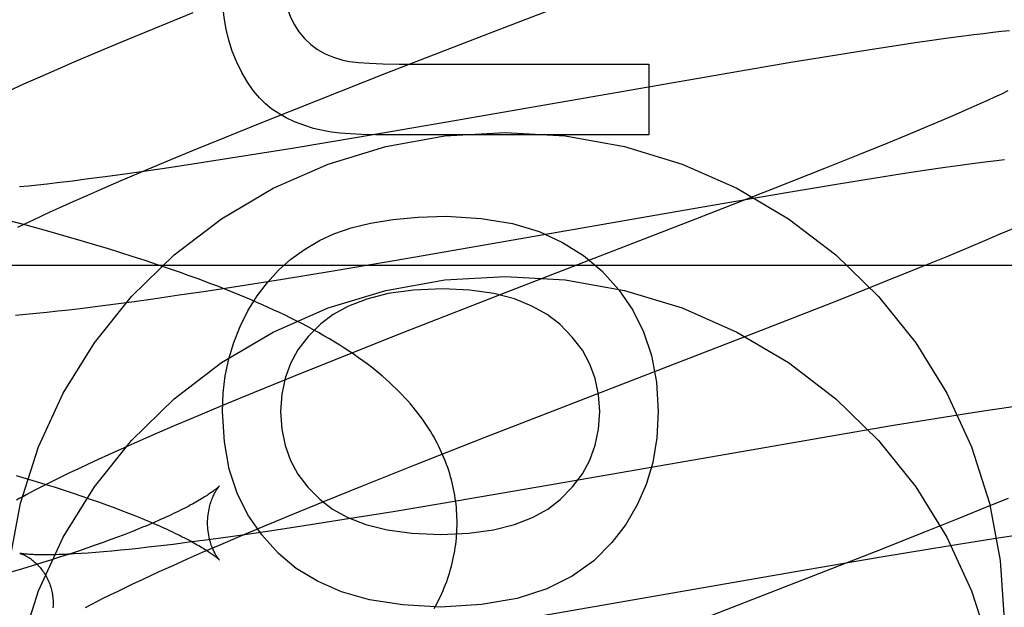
# Model space of a CAD drawing. Header units: inches. Extents: x 0 to 248, y 0 to 160.
# Tile 36 of 73: x 86.3619 to 86.5158, y 82.1773 to 82.2691. Entities that reach past the tile are written whole.
import ezdxf

# ---------------------------------------------------------------- set-up
doc = ezdxf.new("R2010")
doc.units = ezdxf.units.IN
doc.header["$LTSCALE"] = 13.627625
doc.header["$MEASUREMENT"] = 0
doc.linetypes.add('HIDDEN', pattern=[0.2, 0.1, -0.1])
doc.layers.add('DEFAULT_2', color=8, linetype='HIDDEN')
doc.layers.add('RIGHTHAND_DOOR_ASSEMBLY', color=7, linetype='CONTINUOUS')

msp = doc.modelspace()

# ---------------------------------------------------------------- linework, layer by layer
at = {"layer": 'DEFAULT_2', "color": 8, "linetype": 'HIDDEN'}
for p, q in [((86.43603093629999, 82.2673015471), (86.4559949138, 82.2750251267)), ((86.3889914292, 82.2701966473), (86.3828458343, 82.2676950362)), ((86.3828458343, 82.2676950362), (86.3778977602, 82.2656507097)), ((86.41929025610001, 82.2607981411), (86.43603093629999, 82.2673015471)), ((86.5070175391, 82.2662161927), (86.5044719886, 82.2658623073)), ((86.50948792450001, 82.2665454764), (86.5070175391, 82.2662161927)), ((86.5110680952, 82.2667475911), (86.50948792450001, 82.2665454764)), ((86.51257852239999, 82.2669336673), (86.5110680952, 82.2667475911)), ((86.5140106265, 82.2671028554), (86.51257852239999, 82.2669336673)), ((86.5153639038, 82.2672554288), (86.5140106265, 82.2671028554)), ((86.51663917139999, 82.2673918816), (86.5153639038, 82.2672554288)), ((86.3778977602, 82.2656507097), (86.3740659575, 82.2640449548)), ((86.4982452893, 82.2649472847), (86.4944919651, 82.2643691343)), ((86.5018600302, 82.2654861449), (86.4982452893, 82.2649472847)), ((86.5044719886, 82.2658623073), (86.5018600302, 82.2654861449)), ((86.3740659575, 82.2640449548), (86.37035587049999, 82.262467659)), ((86.4896157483, 82.2635951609), (86.48247041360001, 82.2624250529)), ((86.4944919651, 82.2643691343), (86.4896157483, 82.2635951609)), ((86.37035587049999, 82.262467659), (86.3676583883, 82.2613045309)), ((86.42409807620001, 82.2621582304), (86.460257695, 82.2621582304)), ((86.460257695, 82.2621582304), (86.460257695, 82.2511077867)), ((86.48247041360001, 82.2624250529), (86.4728066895, 82.260794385)), ((86.365035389, 82.2601581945), (86.3624918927, 82.2590299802)), ((86.3676583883, 82.2613045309), (86.365035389, 82.2601581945)), ((86.40840694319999, 82.25652116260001), (86.41929025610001, 82.2607981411)), ((86.4728066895, 82.260794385), (86.4286938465, 82.2531099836)), ((86.3624918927, 82.2590299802), (86.36003676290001, 82.25792296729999)), ((86.5142908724, 82.2570101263), (86.5131636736, 82.256496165)), ((86.5153628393, 82.2575058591), (86.5142908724, 82.2570101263)), ((86.5163784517, 82.25798272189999), (86.5153628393, 82.2575058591)), ((86.4000054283, 82.2531750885), (86.40840694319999, 82.25652116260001)), ((86.5119824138, 82.2559645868), (86.5101118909, 82.2551354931)), ((86.5131636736, 82.256496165), (86.5119824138, 82.2559645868)), ((86.50812666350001, 82.2542699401), (86.5060309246, 82.2533696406)), ((86.5101118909, 82.2551354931), (86.50812666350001, 82.2542699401)), ((86.3939429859, 82.2507273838), (86.4000054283, 82.2531750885)), ((86.4286938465, 82.2531099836), (86.41469616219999, 82.2507100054)), ((86.5038289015, 82.25243620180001), (86.5007349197, 82.2511426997)), ((86.5060309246, 82.2533696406), (86.5038289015, 82.25243620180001)), ((86.460257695, 82.2511077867), (86.4198620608, 82.2511077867)), ((86.5007349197, 82.2511426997), (86.4974697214, 82.2497964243)), ((86.3890786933, 82.2487376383), (86.3939429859, 82.2507273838)), ((86.41469616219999, 82.2507100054), (86.4045180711, 82.2490120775)), ((86.4974697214, 82.2497964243), (86.4931628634, 82.24804428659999)), ((86.38440821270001, 82.2468004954), (86.3890786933, 82.2487376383)), ((86.3968872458, 82.24777735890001), (86.3905973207, 82.2467922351)), ((86.4045180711, 82.2490120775), (86.3968872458, 82.24777735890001)), ((86.4931628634, 82.24804428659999), (86.4876915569, 82.24584856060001)), ((86.3808255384, 82.2452931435), (86.38440821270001, 82.2468004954)), ((86.3905973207, 82.2467922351), (86.3855619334, 82.2460302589)), ((86.506594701, 82.2460600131), (86.50892072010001, 82.246386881)), ((86.50892072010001, 82.246386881), (86.5111367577, 82.2466869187)), ((86.5111367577, 82.2466869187), (86.51323838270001, 82.2469593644)), ((86.51323838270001, 82.2469593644), (86.51457365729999, 82.24712533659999)), ((86.51457365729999, 82.24712533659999), (86.5158547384, 82.2472785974)), ((86.3779523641, 82.24493625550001), (86.3752556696, 82.2445691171)), ((86.3773911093, 82.2438272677), (86.3808255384, 82.2452931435)), ((86.38168428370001, 82.2454630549), (86.3779523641, 82.24493625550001)), ((86.3855619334, 82.2460302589), (86.38168428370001, 82.2454630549)), ((86.4876915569, 82.24584856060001), (86.4799426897, 82.2427808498)), ((86.49535263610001, 82.2443559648), (86.49988819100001, 82.2450639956)), ((86.49988819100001, 82.2450639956), (86.5033299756, 82.2455839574)), ((86.5033299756, 82.2455839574), (86.506594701, 82.2460600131)), ((86.36470012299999, 82.2432778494), (86.3632543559, 82.2431248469)), ((86.3661958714, 82.2434433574), (86.36470012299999, 82.2432778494)), ((86.367740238, 82.24362121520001), (86.3661958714, 82.2434433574)), ((86.37014500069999, 82.243910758), (86.367740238, 82.24362121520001)), ((86.3726516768, 82.2442269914), (86.37014500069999, 82.243910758)), ((86.3752556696, 82.2445691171), (86.3726516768, 82.2442269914)), ((86.37491895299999, 82.2427572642), (86.3773911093, 82.2438272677)), ((86.4814462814, 82.2420731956), (86.48959535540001, 82.2434279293)), ((86.48959535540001, 82.2434279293), (86.49535263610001, 82.2443559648)), ((86.3632543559, 82.2431248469), (86.3618599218, 82.24298447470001)), ((86.3702602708, 82.2406997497), (86.37254054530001, 82.2417142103)), ((86.37254054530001, 82.2417142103), (86.37491895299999, 82.2427572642)), ((86.4799426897, 82.2427808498), (86.467526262, 82.2379305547)), ((86.46838956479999, 82.2398378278), (86.4814462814, 82.2420731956)), ((86.36808232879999, 82.2397155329), (86.3702602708, 82.2406997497)), ((86.3653450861, 82.2384534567), (86.3666893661, 82.2390770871)), ((86.3666893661, 82.2390770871), (86.36808232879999, 82.2397155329)), ((86.42257967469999, 82.2318613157), (86.46838956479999, 82.2398378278)), ((86.3629131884, 82.2369914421), (86.35988697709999, 82.2378053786)), ((86.3616161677, 82.2366771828), (86.3628072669, 82.2372528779)), ((86.3628072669, 82.2372528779), (86.3640506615, 82.2378451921)), ((86.3659192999, 82.2361633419), (86.3629131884, 82.2369914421)), ((86.3640506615, 82.2378451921), (86.3653450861, 82.2384534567)), ((86.467526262, 82.2379305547), (86.43871973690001, 82.22677961)), ((86.3679115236, 82.2356028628), (86.3659192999, 82.2361633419)), ((86.3698938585, 82.23503521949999), (86.3679115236, 82.2356028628)), ((86.51279529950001, 82.2346172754), (86.5151748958, 82.2356333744)), ((86.5151748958, 82.2356333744), (86.51744472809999, 82.2366173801)), ((86.3718656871, 82.2344600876), (86.3698938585, 82.23503521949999)), ((86.37382596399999, 82.2338772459), (86.3718656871, 82.2344600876)), ((86.5103449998, 82.23358493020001), (86.51279529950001, 82.2346172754)), ((86.37577361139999, 82.23328646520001), (86.37382596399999, 82.2338772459)), ((86.3777077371, 82.232687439), (86.37577361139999, 82.23328646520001)), ((86.3796283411, 82.23207954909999), (86.3777077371, 82.232687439)), ((86.5069692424, 82.2321819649), (86.5103449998, 82.23358493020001)), ((86.38153565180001, 82.2314620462), (86.3796283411, 82.23207954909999)), ((86.3834298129, 82.2308341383), (86.38153565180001, 82.2314620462)), ((86.385310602, 82.23019507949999), (86.3834298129, 82.2308341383)), ((86.4109136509, 82.22989515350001), (86.42257967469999, 82.2318613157)), ((86.5025481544, 82.2303719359), (86.5069692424, 82.2321819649)), ((86.3602775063, 82.23077144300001), (86.8602775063, 82.23077144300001)), ((86.4029649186, 82.2285938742), (86.4109136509, 82.22989515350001)), ((86.49697933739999, 82.2281262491), (86.5025481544, 82.2303719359)), ((86.39634379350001, 82.2275419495), (86.4029649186, 82.2285938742)), ((86.49015196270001, 82.2254115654), (86.49697933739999, 82.2281262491)), ((86.3868193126, 82.2260963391), (86.3909864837, 82.2267175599)), ((86.3909864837, 82.2267175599), (86.39634379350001, 82.2275419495)), ((86.43871973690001, 82.22677961), (86.4219118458, 82.220223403)), ((86.3741090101, 82.2243471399), (86.3769216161, 82.2247113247)), ((86.3769216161, 82.2247113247), (86.3798074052, 82.22509988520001)), ((86.3798074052, 82.22509988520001), (86.3827665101, 82.22551208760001)), ((86.3827665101, 82.22551208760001), (86.3868193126, 82.2260963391)), ((86.47881990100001, 82.2209679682), (86.49015196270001, 82.2254115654)), ((86.3628471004, 82.2230823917), (86.3644724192, 82.2232408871)), ((86.3644724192, 82.2232408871), (86.3661343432, 82.2234127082)), ((86.3661343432, 82.2234127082), (86.367839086, 82.2235981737)), ((86.367839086, 82.2235981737), (86.3695851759, 82.2237968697)), ((86.3695851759, 82.2237968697), (86.3713691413, 82.2240081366)), ((86.3713691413, 82.2240081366), (86.3741090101, 82.2243471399)), ((86.36124704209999, 82.2229366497), (86.3628471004, 82.2230823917)), ((86.4219118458, 82.220223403), (86.412087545, 82.2163364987)), ((86.4536117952, 82.211202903), (86.47881990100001, 82.2209679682)), ((86.412087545, 82.2163364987), (86.4046817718, 82.2133648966)), ((86.4046817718, 82.2133648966), (86.39854420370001, 82.2108659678)), ((86.39854420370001, 82.2108659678), (86.3936029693, 82.2088239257)), ((86.434679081, 82.2038499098), (86.4536117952, 82.211202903)), ((86.3936029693, 82.2088239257), (86.38977665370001, 82.20722000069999)), ((86.51396366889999, 82.2081451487), (86.5102087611, 82.20756642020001)), ((86.5175779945, 82.2086843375), (86.51396366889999, 82.2081451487)), ((86.38977665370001, 82.20722000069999), (86.3860720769, 82.205644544)), ((86.50533185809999, 82.2067919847), (86.49818596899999, 82.2056213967)), ((86.5102087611, 82.20756642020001), (86.50533185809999, 82.2067919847)), ((86.3860720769, 82.205644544), (86.38337817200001, 82.2044825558)), ((86.49818596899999, 82.2056213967), (86.4885227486, 82.2039904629)), ((86.38076053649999, 82.20333814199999), (86.3782203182, 82.20221093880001)), ((86.38337817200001, 82.2044825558), (86.38076053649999, 82.20333814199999)), ((86.4238327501, 82.1995855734), (86.434679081, 82.2038499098)), ((86.4885227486, 82.2039904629), (86.44442444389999, 82.1963083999)), ((86.3782203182, 82.20221093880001), (86.37576133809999, 82.2011016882)), ((86.37417163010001, 82.20037370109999), (86.3726187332, 82.1996532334)), ((86.37576133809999, 82.2011016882), (86.37417163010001, 82.20037370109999)), ((86.3710957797, 82.1989366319), (86.3695998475, 82.1982218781)), ((86.3726187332, 82.1996532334), (86.3710957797, 82.1989366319)), ((86.415463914, 82.1962505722), (86.4238327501, 82.1995855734)), ((86.3613694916, 82.1978999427), (86.36293514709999, 82.1974309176)), ((86.36293514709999, 82.1974309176), (86.3644682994, 82.1969632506)), ((86.3644682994, 82.1969632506), (86.36596794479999, 82.1964972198)), ((86.3681425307, 82.1975138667), (86.3667451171, 82.1968226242)), ((86.3695998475, 82.1982218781), (86.3681425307, 82.1975138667)), ((86.3654245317, 82.1961567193), (86.3641859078, 82.1955193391)), ((86.3667451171, 82.1968226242), (86.3654245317, 82.1961567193)), ((86.36596794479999, 82.1964972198), (86.3674333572, 82.1960330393)), ((86.3674333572, 82.1960330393), (86.36886379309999, 82.1955709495)), ((86.36886379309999, 82.1955709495), (86.3702583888, 82.19511125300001)), ((86.40942739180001, 82.1938116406), (86.415463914, 82.1962505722)), ((86.44442444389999, 82.1963083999), (86.43043439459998, 82.1939099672)), ((86.3702583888, 82.19511125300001), (86.3716162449, 82.1946542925)), ((86.3716162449, 82.1946542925), (86.3729363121, 82.1942004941)), ((86.3729363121, 82.1942004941), (86.37421703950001, 82.19375050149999)), ((86.43043439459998, 82.1939099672), (86.42026255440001, 82.1922133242)), ((86.516408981, 82.1943031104), (86.51314032, 82.1929560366)), ((86.37421703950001, 82.19375050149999), (86.3754568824, 82.1933050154)), ((86.3754568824, 82.1933050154), (86.376655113, 82.1928644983)), ((86.376655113, 82.1928644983), (86.377811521, 82.1924292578)), ((86.377811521, 82.1924292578), (86.3789258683, 82.1919996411)), ((86.4045853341, 82.19182943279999), (86.40942739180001, 82.1938116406)), ((86.51314032, 82.1929560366), (86.5088301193, 82.191203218)), ((86.3999374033, 82.1898999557), (86.4045853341, 82.19182943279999)), ((86.41263671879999, 82.1909796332), (86.4063510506, 82.1899953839)), ((86.42026255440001, 82.1922133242), (86.41263671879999, 82.1909796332)), ((86.5088301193, 82.191203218), (86.50335614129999, 82.1890070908)), ((86.380604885, 82.1895698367), (86.37955943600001, 82.18915061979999)), ((86.3963729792, 82.18839884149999), (86.3999374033, 82.1898999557)), ((86.4063510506, 82.1899953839), (86.4013194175, 82.1892341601)), ((86.3761705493, 82.1878573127), (86.37495694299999, 82.1874153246)), ((86.3773420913, 82.18829400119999), (86.3761705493, 82.1878573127)), ((86.3784717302, 82.1887251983), (86.3773420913, 82.18829400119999)), ((86.37955943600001, 82.18915061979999), (86.3784717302, 82.1887251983)), ((86.39102093, 82.1877745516), (86.388419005, 82.1874328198)), ((86.39371554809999, 82.1881412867), (86.39102093, 82.1877745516)), ((86.3929568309, 82.18693924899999), (86.3963729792, 82.18839884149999)), ((86.3974446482, 82.1886675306), (86.39371554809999, 82.1881412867)), ((86.4013194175, 82.1892341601), (86.3974446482, 82.1886675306)), ((86.50335614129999, 82.1890070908), (86.4956055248, 82.1859393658)), ((86.5102704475, 82.18742600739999), (86.51484722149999, 82.18814479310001)), ((86.51484722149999, 82.18814479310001), (86.5183251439, 82.1886741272)), ((86.3724069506, 82.1865175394), (86.3710734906, 82.1860630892)), ((86.37370193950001, 82.1869685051), (86.3724069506, 82.1865175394)), ((86.37495694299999, 82.1874153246), (86.37370193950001, 82.1869685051)), ((86.3776361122, 82.1861918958), (86.3762955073, 82.18606443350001)), ((86.3790293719, 82.1863320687), (86.3776361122, 82.1861918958)), ((86.38047389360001, 82.1864848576), (86.3790293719, 82.1863320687)), ((86.3819683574, 82.1866501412), (86.38047389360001, 82.1864848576)), ((86.38351147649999, 82.1868277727), (86.3819683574, 82.1866501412)), ((86.3859143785, 82.1871169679), (86.38351147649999, 82.1868277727)), ((86.388419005, 82.1874328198), (86.3859143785, 82.1871169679)), ((86.39049841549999, 82.1858740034), (86.3929568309, 82.18693924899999)), ((86.496273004, 82.1851192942), (86.50446988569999, 82.18648659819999)), ((86.50446988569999, 82.18648659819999), (86.5102704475, 82.18742600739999)), ((86.3668533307, 82.1846833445), (86.3653761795, 82.18421902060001)), ((86.36829584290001, 82.1851456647), (86.3668533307, 82.1846833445)), ((86.36970284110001, 82.1856056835), (86.36829584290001, 82.1851456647)), ((86.3710734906, 82.1860630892), (86.36970284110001, 82.1856056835)), ((86.3726025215, 82.1857585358), (86.3714858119, 82.1856819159)), ((86.37377744, 82.1858477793), (86.3726025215, 82.1857585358)), ((86.3750088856, 82.1859497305), (86.37377744, 82.1858477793)), ((86.3762955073, 82.18606443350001), (86.3750088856, 82.1859497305)), ((86.3858669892, 82.1838260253), (86.38813369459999, 82.1848357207)), ((86.38813369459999, 82.1848357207), (86.39049841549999, 82.1858740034)), ((86.48316568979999, 82.1828707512), (86.496273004, 82.1851192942)), ((86.4956055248, 82.1859393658), (86.483190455, 82.1810902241)), ((86.36232169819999, 82.1832855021), (86.3607463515, 82.1828168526)), ((86.36386531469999, 82.1837529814), (86.36232169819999, 82.1832855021)), ((86.3653761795, 82.18421902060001), (86.36386531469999, 82.1837529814)), ((86.3837025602, 82.1828466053), (86.3858669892, 82.1838260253)), ((86.3796973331, 82.1809858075), (86.3809830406, 82.1815908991)), ((86.3809830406, 82.1815908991), (86.3823185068, 82.1822113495)), ((86.3823185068, 82.1822113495), (86.3837025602, 82.1828466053)), ((86.4385383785, 82.1750988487), (86.48316568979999, 82.1828707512)), ((86.3772800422, 82.1798241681), (86.3784625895, 82.18039667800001)), ((86.3784625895, 82.18039667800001), (86.3796973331, 82.1809858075)), ((86.483190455, 82.1810902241), (86.45440026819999, 82.1699456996)), ((86.3740561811, 82.17821283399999), (86.37507576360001, 82.1787315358)), ((86.37507576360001, 82.1787315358), (86.37615078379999, 82.17926891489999)), ((86.37615078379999, 82.17926891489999), (86.3772800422, 82.1798241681)), ((86.37218918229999, 82.177235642), (86.3730936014, 82.1777138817)), ((86.3730936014, 82.1777138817), (86.3740561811, 82.17821283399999))]:
    msp.add_line(p, q, dxfattribs=at)
for points in [[(86.4031021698, 82.2756030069), (86.40318799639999, 82.2738542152), (86.4034078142, 82.272253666), (86.40376686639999, 82.2708070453), (86.4042494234, 82.2694972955), (86.4048397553, 82.2683073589), (86.40554310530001, 82.2672429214)], [(86.39579657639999, 82.2625879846), (86.3951395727, 82.2642148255), (86.3945959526, 82.2659066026), (86.39416376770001, 82.2676589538), (86.39384886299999, 82.2694849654), (86.3936570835, 82.2713977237), (86.393586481, 82.27339286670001)], [(86.40554310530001, 82.2672429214), (86.4064278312, 82.2661818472), (86.40740542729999, 82.265254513), (86.4084644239, 82.2644654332), (86.40963923, 82.2638010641), (86.41096425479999, 82.2632478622), (86.4124280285, 82.2628103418)], [(86.40132181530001, 82.255159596), (86.4003296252, 82.2559518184), (86.3993629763, 82.2569163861), (86.3984190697, 82.2580476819), (86.3975063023, 82.2593625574), (86.3966330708, 82.260877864), (86.39579657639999, 82.2625879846)], [(86.4124280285, 82.2628103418), (86.4134754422, 82.2626121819), (86.41486834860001, 82.26244959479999), (86.4165940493, 82.2623223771), (86.41869063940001, 82.2622311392), (86.42119621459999, 82.2621764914), (86.42409807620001, 82.2621582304)], [(86.40953851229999, 82.2517334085), (86.4078545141, 82.252139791), (86.4062994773, 82.2526162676), (86.4048763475, 82.25316680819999), (86.403576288, 82.253779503), (86.40239046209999, 82.25444244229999), (86.40132181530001, 82.255159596)], [(86.3603606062, 82.1845936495), (86.36204404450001, 82.1935736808), (86.3648520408, 82.202351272), (86.36871193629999, 82.2107393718), (86.37358987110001, 82.2186058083), (86.3793936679, 82.225848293), (86.3860580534, 82.23234640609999), (86.39346845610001, 82.2380223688), (86.4015319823, 82.24277451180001), (86.4101183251, 82.24655408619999), (86.41911236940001, 82.2492840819), (86.4283756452, 82.25094761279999), (86.4377775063, 82.2514968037), (86.4471793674, 82.25094761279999), (86.45644264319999, 82.2492840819), (86.4654366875, 82.24655408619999), (86.4740230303, 82.24277451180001), (86.4820865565, 82.2380223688), (86.4894969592, 82.23234640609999), (86.4961613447, 82.225848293), (86.5019651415, 82.2186058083), (86.50684307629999, 82.2107393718), (86.5107029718, 82.202351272), (86.5135109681, 82.1935736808), (86.5151944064, 82.1845936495), (86.5157775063, 82.1753488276)], [(86.4198620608, 82.2511077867), (86.4174948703, 82.2511253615), (86.41539457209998, 82.2511777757), (86.4135689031, 82.2512651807), (86.4119946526, 82.2513871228), (86.4106486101, 82.2515431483), (86.40953851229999, 82.2517334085)], [(86.40875019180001, 82.2345934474), (86.41103166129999, 82.2356619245), (86.4137041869, 82.2365700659), (86.4167505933, 82.23733034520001), (86.42022240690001, 82.23790534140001), (86.4241711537, 82.2382576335), (86.4285796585, 82.238399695)], [(86.4285796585, 82.238399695), (86.4340566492, 82.23806235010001), (86.4389107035, 82.2372704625), (86.4430932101, 82.236005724), (86.4467500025, 82.23432305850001), (86.4500269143, 82.23227738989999), (86.4528753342, 82.2298504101)], [(86.3975769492, 82.2236043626), (86.3990188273, 82.2259417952), (86.4006205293, 82.2280673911), (86.40237426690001, 82.2299722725), (86.40430340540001, 82.2316830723), (86.4064313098, 82.2332264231), (86.40875019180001, 82.2345934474)], [(86.4302763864, 82.1904505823), (86.43027245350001, 82.1909033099), (86.4302594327, 82.1913905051), (86.43023730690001, 82.1918774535), (86.4302060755, 82.1923641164), (86.4301657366, 82.1928504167), (86.4301162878, 82.1933363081), (86.4300577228, 82.19382175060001), (86.4299900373, 82.194306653), (86.42991322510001, 82.1947909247), (86.42982727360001, 82.19527453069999), (86.42973216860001, 82.1957574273), (86.4296278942, 82.1962395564), (86.429514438, 82.1967208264), (86.4293917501, 82.1972013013), (86.42925977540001, 82.1976810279), (86.42911847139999, 82.19815997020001), (86.4289677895, 82.1986380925), (86.4288076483, 82.1991154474), (86.4286379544, 82.1995920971), (86.42845864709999, 82.2000679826), (86.4282696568, 82.20054305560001), (86.42807087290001, 82.20101735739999), (86.42786218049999, 82.2014909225), (86.4276434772, 82.2019637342), (86.4274146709, 82.202435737), (86.4271755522, 82.2029070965), (86.4269259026, 82.2033779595), (86.42666556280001, 82.20384832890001), (86.4263943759, 82.2043181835), (86.4261120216, 82.2047877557), (86.4258182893, 82.2052570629), (86.4255125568, 82.2057267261), (86.4251942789, 82.2061971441), (86.4248626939, 82.2066689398), (86.4245169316, 82.2071427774), (86.4241563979, 82.2076188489), (86.42378008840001, 82.20809780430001), (86.4233880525, 82.2085789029), (86.42297996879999, 82.209061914), (86.4225559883, 82.2095460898), (86.42211620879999, 82.21003081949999), (86.4216606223, 82.2105156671), (86.42118936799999, 82.211000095), (86.4207022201, 82.2114839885), (86.4201991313, 82.2119670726), (86.4196796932, 82.2124494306), (86.4191435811, 82.2129310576), (86.41859037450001, 82.2134120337), (86.4180196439, 82.2138924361), (86.41743094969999, 82.2143723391), (86.4168240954, 82.2148516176), (86.4161977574, 82.2153310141), (86.41555102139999, 82.2158108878), (86.4148820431, 82.21629221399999), (86.4141890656, 82.2167757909), (86.41347021, 82.2172624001), (86.41272227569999, 82.2177535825), (86.4119467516, 82.2182477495), (86.41114211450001, 82.2187453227), (86.41031464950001, 82.21924205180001), (86.4094692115, 82.2197349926), (86.4086110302, 82.2202213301), (86.4077473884, 82.2206974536), (86.4068795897, 82.2211633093), (86.4060124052, 82.2216170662), (86.40514383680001, 82.2220604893), (86.4042735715, 82.22249435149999), (86.4034009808, 82.2229195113), (86.40252520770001, 82.2233368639), (86.4016462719, 82.2237468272), (86.4007637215, 82.2241500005), (86.399877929, 82.2245465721), (86.3989890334, 82.22493681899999), (86.398097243, 82.2253209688), (86.3972027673, 82.2256992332), (86.3963057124, 82.2260718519), (86.3954063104, 82.2264389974), (86.39450435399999, 82.22680100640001), (86.3935997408, 82.2271581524), (86.3926922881, 82.2275107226), (86.39178180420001, 82.2278589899), (86.39086810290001, 82.2282032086), (86.3899509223, 82.228543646), (86.38903019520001, 82.2288804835), (86.38810569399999, 82.2292139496), (86.3871775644, 82.2295441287), (86.385310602, 82.23019507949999)], [(86.4528753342, 82.2298504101), (86.4555424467, 82.22691447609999), (86.45772881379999, 82.2237353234), (86.45943041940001, 82.2203566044), (86.4606593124, 82.2166473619), (86.4614275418, 82.2124766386), (86.4617310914, 82.2078880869)], [(86.36204404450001, 82.1710816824), (86.3648520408, 82.1798592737), (86.36871193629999, 82.1882473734), (86.37358987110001, 82.19611381), (86.3793936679, 82.2033562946), (86.3860580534, 82.2098544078), (86.39346845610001, 82.2155303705), (86.4015319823, 82.22028251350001), (86.4101183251, 82.2240620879), (86.41911236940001, 82.2267920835), (86.4283756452, 82.22845561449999), (86.4377775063, 82.2290048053), (86.4471793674, 82.22845561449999), (86.45644264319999, 82.2267920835), (86.4654366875, 82.2240620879), (86.4740230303, 82.22028251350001), (86.4820865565, 82.2155303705), (86.4894969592, 82.2098544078), (86.4961613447, 82.2033562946), (86.5019651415, 82.19611381), (86.50684307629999, 82.1882473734), (86.5107029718, 82.1798592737), (86.5135109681, 82.1710816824)], [(86.4280271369, 82.227042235), (86.4234729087, 82.2268244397), (86.41950076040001, 82.2263048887), (86.4161409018, 82.2254615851), (86.4133027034, 82.2243605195), (86.41089553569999, 82.2230676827), (86.40894960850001, 82.2215610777)], [(86.4463218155, 82.2215170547), (86.4443524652, 82.223055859), (86.4419815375, 82.2243675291), (86.4392374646, 82.2254708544), (86.43603494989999, 82.2263094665), (86.4322886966, 82.2268269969), (86.4280271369, 82.227042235)], [(86.393586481, 82.2078880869), (86.3937069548, 82.2107295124), (86.3940454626, 82.2134749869), (86.39460218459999, 82.2161178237), (86.39537658, 82.218678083), (86.39636810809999, 82.2211758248), (86.3975769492, 82.2236043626)], [(86.40894960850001, 82.2215610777), (86.406985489, 82.219583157), (86.40540326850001, 82.2175138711), (86.40421675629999, 82.2153804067), (86.40338452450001, 82.2131012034), (86.40286514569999, 82.2105947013), (86.40267242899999, 82.2078880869)], [(86.4525837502, 82.2078880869), (86.45239499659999, 82.2105529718), (86.4518793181, 82.2130340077), (86.45105081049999, 82.2153063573), (86.4498671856, 82.2174445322), (86.44828615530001, 82.2195230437), (86.4463218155, 82.2215170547)], [(86.4023507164, 82.1857103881), (86.3997354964, 82.1885867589), (86.39758232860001, 82.1917426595), (86.3958914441, 82.19513268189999), (86.39466214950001, 82.19889305), (86.3938937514, 82.2031599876), (86.393586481, 82.2078880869)], [(86.40267242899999, 82.2078880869), (86.4028672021, 82.20511070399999), (86.4033845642, 82.2025547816), (86.4042134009, 82.2002469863), (86.40538705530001, 82.1981073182), (86.4069388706, 82.196055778), (86.4088577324, 82.1941190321)], [(86.44638500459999, 82.1941343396), (86.448307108, 82.1960874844), (86.4498618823, 82.1981492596), (86.4510383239, 82.2002943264), (86.451869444, 82.2025987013), (86.452388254, 82.2051384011), (86.4525837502, 82.2078880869)], [(86.4617310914, 82.2078880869), (86.46148352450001, 82.2037453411), (86.4608519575, 82.19992966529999), (86.4598370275, 82.1964750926), (86.4584368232, 82.1932795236), (86.4566494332, 82.190240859), (86.45447549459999, 82.18739313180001)], [(86.3641859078, 82.1955193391), (86.36359633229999, 82.1952110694), (86.363025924, 82.19490953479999), (86.36247422, 82.19461459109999), (86.3619407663, 82.1943260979), (86.3614250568, 82.19404388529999)], [(86.39311728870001, 82.196225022), (86.3931098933, 82.1962174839), (86.39309676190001, 82.19620440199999), (86.3930776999, 82.19618584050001), (86.3930525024, 82.1961618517), (86.3930209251, 82.1961324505), (86.392982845, 82.1960977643), (86.3929381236, 82.19605790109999), (86.3928865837, 82.1960129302), (86.3928280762, 82.19596294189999), (86.3927624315, 82.19590800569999), (86.3926894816, 82.19584818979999), (86.3926090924, 82.1957835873), (86.39252113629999, 82.1957142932), (86.3924254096, 82.1956403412), (86.39232173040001, 82.19556178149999), (86.39220988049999, 82.195478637), (86.3920896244, 82.19539091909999), (86.3919608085, 82.1952986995), (86.39182323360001, 82.19520201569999), (86.39167680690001, 82.1951009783), (86.3915214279, 82.1949956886), (86.39135693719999, 82.1948862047), (86.3911832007, 82.19477259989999), (86.39100005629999, 82.1946549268), (86.39080735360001, 82.1945332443), (86.39060493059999, 82.19440760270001), (86.39039261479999, 82.1942780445), (86.3901702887, 82.1941446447), (86.3899378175, 82.1940074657), (86.3896950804, 82.1938665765), (86.38944195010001, 82.19372204), (86.389178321, 82.19357392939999), (86.38890408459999, 82.1934223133), (86.38861914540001, 82.193267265), (86.3883234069, 82.1931088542), (86.38801678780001, 82.19294715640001), (86.3876991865, 82.19278223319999), (86.38737059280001, 82.1926141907), (86.38703098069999, 82.19244312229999), (86.38668033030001, 82.1922691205), (86.3863186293, 82.1920922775), (86.3859458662, 82.1919126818), (86.3855620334, 82.1917304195), (86.385167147, 82.1915455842), (86.38476124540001, 82.1913582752), (86.3843442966, 82.1911685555), (86.3839163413, 82.1909765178), (86.3834772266, 82.1907821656), (86.3830268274, 82.19058551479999), (86.38256508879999, 82.1903866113), (86.3820918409, 82.1901854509), (86.3816072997, 82.189982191), (86.38111157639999, 82.1897769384), (86.380604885, 82.1895698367)], [(86.3912763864, 82.1904506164), (86.39128119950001, 82.1907720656), (86.3912962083, 82.19110272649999), (86.3913208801, 82.1914268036), (86.39135453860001, 82.1917428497), (86.39139642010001, 82.1920497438), (86.3914457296, 82.1923466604), (86.39150159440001, 82.1926327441), (86.39156314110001, 82.1929073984), (86.3916294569, 82.1931700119), (86.391699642, 82.1934201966), (86.3917727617, 82.1936574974), (86.391848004, 82.1938818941), (86.3919245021, 82.1940931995), (86.3920016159, 82.1942917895), (86.39207867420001, 82.1944778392), (86.39215520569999, 82.1946519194), (86.3922307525, 82.1948144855), (86.39230495, 82.1949660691), (86.3923774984, 82.1951072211), (86.39244804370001, 82.1952382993), (86.39251629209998, 82.1953596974), (86.39258198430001, 82.19547179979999), (86.392644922, 82.1955750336), (86.3927048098, 82.1956696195), (86.39276139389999, 82.19575580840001), (86.392814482, 82.195833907), (86.39286389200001, 82.19590419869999), (86.39290945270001, 82.1959669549), (86.3929510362, 82.1960224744), (86.39298841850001, 82.1960709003), (86.3930213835, 82.1961123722), (86.3930498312, 82.1961471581), (86.39307368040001, 82.1961755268), (86.39309271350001, 82.19619756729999), (86.3931067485, 82.1962134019), (86.39311562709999, 82.19622316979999), (86.3931191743, 82.19622698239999)], [(86.4088577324, 82.1941190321), (86.4108138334, 82.1926067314), (86.41321200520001, 82.1913148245), (86.4160251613, 82.1902232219), (86.4193345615, 82.18939219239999), (86.4232214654, 82.1888820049), (86.42765878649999, 82.18867256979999)], [(86.42765878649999, 82.18867256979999), (86.4320857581, 82.1888816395), (86.4359594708, 82.1893921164), (86.4392509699, 82.19022361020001), (86.4420471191, 82.1913172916), (86.44443478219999, 82.1926143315), (86.44638500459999, 82.1941343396)], [(86.3789258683, 82.1919996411), (86.37999782, 82.19157606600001), (86.3805177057, 82.1913667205), (86.38102671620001, 82.1911591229), (86.3815247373, 82.19095336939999), (86.3820116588, 82.1907495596), (86.3824874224, 82.19054777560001), (86.3829519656, 82.1903481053), (86.3834052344, 82.1901506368), (86.38384714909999, 82.189955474), (86.3842777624, 82.1897626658), (86.38469707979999, 82.1895722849), (86.3851051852, 82.189384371), (86.3855021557, 82.1891989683), (86.3858880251, 82.1890161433), (86.386262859, 82.18883595), (86.3866266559, 82.1886584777), (86.38697944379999, 82.1884838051), (86.3873212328, 82.18831202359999), (86.3876520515, 82.18814321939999), (86.3879719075, 82.1879774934), (86.3882808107, 82.1878149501), (86.388578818, 82.1876556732), (86.38886598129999, 82.1874997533), (86.3891423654, 82.187347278), (86.38940803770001, 82.1871983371), (86.38966308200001, 82.1870530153), (86.3899075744, 82.1869114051), (86.3901416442, 82.18677357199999), (86.3903653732, 82.186639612), (86.39057899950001, 82.1865095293), (86.3907826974, 82.1863833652), (86.3909767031, 82.1862611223), (86.3911612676, 82.18614279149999), (86.39133647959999, 82.1860284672), (86.3915025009, 82.1859181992), (86.3916593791, 82.1858121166), (86.3918072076, 82.185710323), (86.3919460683, 82.1856129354), (86.39207599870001, 82.1855201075), (86.3921972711, 82.1854318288), (86.3923100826, 82.1853481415), (86.3924146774, 82.1852690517), (86.3925112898, 82.1851945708), (86.39260011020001, 82.1851247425), (86.39268135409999, 82.185059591), (86.3927551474, 82.1849992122), (86.3928216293, 82.184943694), (86.39310029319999, 82.1846932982)], [(86.39310029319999, 82.1846932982), (86.39310892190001, 82.1846846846), (86.393116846, 82.1846766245), (86.3931192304, 82.184674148), (86.3931161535, 82.1846774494), (86.3931077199, 82.184686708), (86.39309410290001, 82.1847020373), (86.39307546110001, 82.18472357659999), (86.3930519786, 82.1847514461), (86.3930238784, 82.1847857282), (86.3929912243, 82.1848267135), (86.3929541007, 82.1848746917), (86.3929127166, 82.1849298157), (86.3928672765, 82.1849922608), (86.3928179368, 82.18506229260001), (86.39276488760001, 82.1851401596), (86.3927083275, 82.1852261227), (86.39264846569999, 82.1853204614), (86.39258557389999, 82.1854233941), (86.3925199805, 82.18553507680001), (86.3924518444, 82.1856559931), (86.3923813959, 82.1857865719), (86.3923089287, 82.1859272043), (86.3922347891, 82.18607825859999), (86.39215926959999, 82.1862403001), (86.39208271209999, 82.18641391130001), (86.3920056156, 82.1865994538), (86.391928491, 82.1867973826), (86.3918519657, 82.18700796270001), (86.39177669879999, 82.1872314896), (86.3917034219, 82.1874681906), (86.39163285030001, 82.18771848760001), (86.3915659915, 82.1879818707), (86.3915037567, 82.1882581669), (86.39144720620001, 82.1885463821), (86.39139729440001, 82.1888456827), (86.3913549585, 82.189154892), (86.3913210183, 82.1894728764), (86.3912962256, 82.189798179), (86.3912812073, 82.1901288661), (86.3912763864, 82.19045057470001)], [(86.4266865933, 82.1770901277), (86.4269453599, 82.1775592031), (86.42719345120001, 82.1780286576), (86.4274310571, 82.17849854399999), (86.4276584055, 82.1789690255), (86.42787572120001, 82.17944029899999), (86.4280830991, 82.17991231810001), (86.4282806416, 82.18038506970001), (86.4284684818, 82.1808586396), (86.42864674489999, 82.1813331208), (86.42881549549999, 82.1818084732), (86.42897479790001, 82.1822846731), (86.4291247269, 82.18276175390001), (86.42926535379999, 82.18323976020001), (86.42939671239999, 82.1837186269), (86.4295188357, 82.18419830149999), (86.4296317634, 82.1846787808), (86.42973553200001, 82.18516006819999), (86.42983015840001, 82.1856420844), (86.429915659, 82.1861247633), (86.4299920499, 82.1866080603), (86.4300593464, 82.1870919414), (86.4301175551, 82.1875763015), (86.4301666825, 82.1880610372), (86.4302067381, 82.18854610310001), (86.4302377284, 82.1890314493), (86.4302596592, 82.189516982), (86.4302725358, 82.1900026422), (86.4302763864, 82.1904506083)], [(86.45447549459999, 82.18739313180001), (86.4516622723, 82.1845540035), (86.4482562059, 82.1821524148), (86.4443225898, 82.1801637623), (86.43966554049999, 82.178661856), (86.43408917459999, 82.17772050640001), (86.42765878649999, 82.17731510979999)], [(86.3619654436, 82.1857025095), (86.3619524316, 82.1857053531), (86.36194162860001, 82.1857078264), (86.36194643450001, 82.1857065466), (86.3619611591, 82.185702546), (86.3619835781, 82.1856961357), (86.3620132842, 82.1856872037), (86.3620500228, 82.1856755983), (86.362093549, 82.1856611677), (86.362143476, 82.1856438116), (86.3621994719, 82.1856234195), (86.3622611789, 82.1855998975), (86.36232824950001, 82.1855731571), (86.36240037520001, 82.1855431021), (86.3624771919, 82.1855096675), (86.3625585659, 82.18547269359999), (86.3626443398, 82.1854320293), (86.3627342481, 82.18538757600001), (86.362828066, 82.1853392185), (86.3629255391, 82.1852868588), (86.36302639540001, 82.1852304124), (86.36313048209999, 82.1851697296), (86.3632375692, 82.1851047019), (86.3633476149, 82.1850351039), (86.3634605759, 82.1849606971), (86.36357619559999, 82.1848813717), (86.3636942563, 82.1847969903), (86.3638145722, 82.1847073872), (86.3639368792, 82.1846124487), (86.3640611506, 82.184511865), (86.36418734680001, 82.1844053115), (86.3643151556, 82.1842926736), (86.36444434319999, 82.1841737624), (86.3645745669, 82.1840484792), (86.36470545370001, 82.18391675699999), (86.3648368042, 82.1837783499), (86.3649684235, 82.18363299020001), (86.36509983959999, 82.1834807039), (86.365230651, 82.18332144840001), (86.3653604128, 82.18315524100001), (86.3654887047, 82.1829820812), (86.3656150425, 82.182802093), (86.3657390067, 82.1826153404), (86.365860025, 82.182422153), (86.3659775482, 82.1822228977), (86.3660912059, 82.1820177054), (86.3662006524, 82.1818067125), (86.3663053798, 82.1815904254), (86.3664049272, 82.18136936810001), (86.3664989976, 82.181143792), (86.366587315, 82.1809139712), (86.36666952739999, 82.1806804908), (86.3667452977, 82.18044406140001), (86.3668055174, 82.1802374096)], [(86.3714858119, 82.1856819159), (86.37042888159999, 82.185617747), (86.3699232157, 82.1855902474), (86.36943290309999, 82.18556574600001), (86.3689580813, 82.18554419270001), (86.3684988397, 82.1855255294), (86.36805533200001, 82.1855096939), (86.3676276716, 82.1854966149), (86.3672159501, 82.185486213), (86.3668202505, 82.1854784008), (86.36644059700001, 82.185473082), (86.36607700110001, 82.1854701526), (86.3657294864, 82.1854695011), (86.3653980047, 82.1854710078), (86.3650826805, 82.1854745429), (86.3647835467, 82.185479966), (86.364500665, 82.18548712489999), (86.3642340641, 82.1854958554), (86.36398368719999, 82.1855059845), (86.36374951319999, 82.1855173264), (86.3635312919, 82.18552969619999), (86.3633288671, 82.1855428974), (86.3631418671, 82.1855567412), (86.36296998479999, 82.18557103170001), (86.3628128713, 82.1855855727), (86.3626701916, 82.1856001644), (86.36254159, 82.185614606), (86.36242672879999, 82.1856286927), (86.3623252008, 82.1856422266), (86.3622366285, 82.1856550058), (86.3621605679, 82.1856668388), (86.3620965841, 82.1856775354), (86.362044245, 82.1856869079), (86.3620031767, 82.1856947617), (86.3619727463, 82.1857009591), (86.3619654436, 82.1857025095)], [(86.42765878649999, 82.17731510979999), (86.421768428, 82.17764481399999), (86.4166010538, 82.1784264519), (86.4122073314, 82.17968264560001), (86.408435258, 82.181345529), (86.4051328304, 82.1833472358), (86.4023507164, 82.1857103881)], [(86.3668055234, 82.18023738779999), (86.3668612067, 82.1800269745), (86.3669182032, 82.1797857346), (86.36696818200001, 82.1795436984), (86.3670110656, 82.1793016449), (86.3670468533, 82.1790602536), (86.3670756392, 82.1788199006), (86.36709754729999, 82.1785809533), (86.36711270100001, 82.17834409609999), (86.36712127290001, 82.1781100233), (86.3671234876, 82.1778790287), (86.3671195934, 82.1776514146), (86.36710986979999, 82.1774277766), (86.3670946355, 82.17720869)]]:
    msp.add_lwpolyline(points, dxfattribs=at)
at = {"layer": 'RIGHTHAND_DOOR_ASSEMBLY', "color": 8, "linetype": 'HIDDEN'}
msp.add_line((86.4352775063, 90.24377144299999), (86.4352775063, 73.433771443), dxfattribs=at)

doc.saveas('drawing.dxf')
